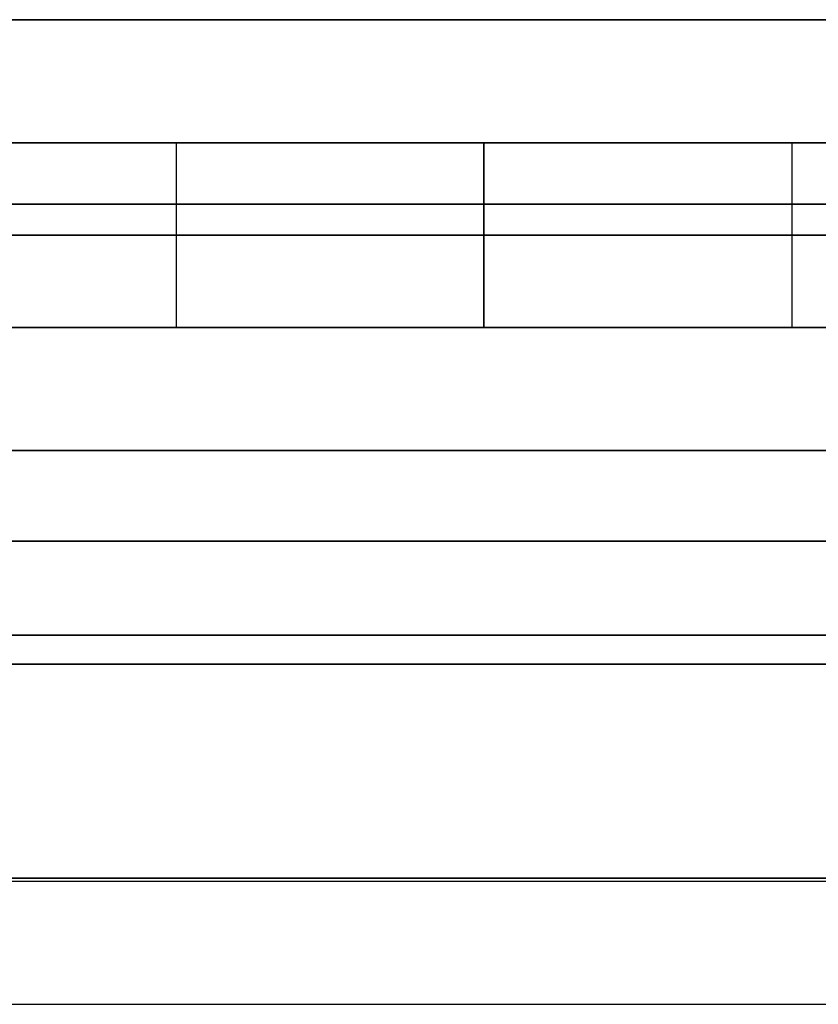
# Model space of a CAD drawing. Header units: millimetres. Extents: x -175 to 175, y -101 to 102.
# Tile 69 of 133: x -55 to -42, y 86 to 102. Entities that reach past the tile are written whole.
import ezdxf

# ---------------------------------------------------------------- set-up
doc = ezdxf.new("R2010")
doc.units = ezdxf.units.MM
doc.layers.add('Livello 01', color=7, linetype='Continuous')

# ---------------------------------------------------------------- blocks, each defined once
blk = doc.blocks.new('MCP098A17_04')
at = {"layer": 'Livello 01', "color": 254, "true_color": 0xcad1ee}
for p, q in [((-67.5, 5, 1.5), (-67.5, 141, 1.5)), ((67.5, 141, 1.5), (67.5, 5, 1.5)), ((0, 52.603, 3), (0, 55.925, 3)), ((0, 52.603), (0, 55.925)), ((0, 52.603, 3), (0, 52.603)), ((0, 42.603, 3), (0, 42.603)), ((0, -55.925, 3), (0, 42.603, 3)), ((0, -55.925), (0, 42.603))]:
    blk.add_line(p, q, dxfattribs=at)
for centre, start, end in [((0, 47.603, 3), 360, 180), ((0, 47.603), 360, 180), ((0, 47.603), 180, 0)]:
    blk.add_arc(centre, 5, start, end, dxfattribs=at)
at = {"layer": 'Livello 01', "color": 254, "true_color": 0xcad1ee, "extrusion": (0, 0, -1)}
for centre, start, end in [((0, 47.603, -1.5), 0, 180), ((0, 47.603, -3), 180, 0), ((0, 47.603, -1.5), 180, 0)]:
    blk.add_arc(centre, 5, start, end, dxfattribs=at)
at = {"layer": 'Livello 01', "color": 254, "true_color": 0xcad1ee}
for points in [[(-67.5, 5, 3), (-67.5, 141, 3)], [(-67.5, 5), (-67.5, 141)], [(67.5, 141, 3), (67.5, 5, 3)], [(67.5, 141), (67.5, 5)], [(-5, 47.603, 3), (-5, 47.603)], [(5, 47.603), (5, 47.603, 3)]]:
    blk.add_open_spline(points, degree=1, dxfattribs=at)

msp = doc.modelspace()

# ---------------------------------------------------------------- linework, layer by layer
at = {"layer": 'Livello 01', "color": 254, "true_color": 0xcad1ee}
for p, q in [((-142, 101.5, 43), (142, 101.5, 43)), ((142, 101.5, -264), (-142, 101.5, -264)), ((-23.464, 101.5, -110.5), (-57.4, 101.5, -110.5)), ((-142, 99.5, 43), (142, 99.5, 43)), ((142, 99.5, -264), (-142, 99.5, -264)), ((-23.464, 99.5, -110.5), (-57.4, 99.5, -110.5)), ((-142, 94.5, 33.6), (142, 94.5, 33.6)), ((-142, 94.5, -254.6), (142, 94.5, -254.6)), ((-142, 93.025, 30.5), (142, 93.025, 30.5)), ((-142, 93.025, 32.5), (142, 93.025, 32.5)), ((142, 93.025, -251.5), (-142, 93.025, -251.5)), ((142, 93.025, -253.5), (-142, 93.025, -253.5)), ((-142, 91.025, 34.6), (142, 91.025, 34.6)), ((-142, 91.025, 32.6), (142, 91.025, 32.6)), ((142, 91.025, -255.6), (-142, 91.025, -255.6)), ((142, 91.025, -253.6), (-142, 91.025, -253.6)), ((-142, 87.5, 32.55), (142, 87.5, 32.55)), ((-142, 87.5, -253.55), (142, 87.5, -253.55)), ((-142, 85.5, -253.55), (142, 85.5, -253.55))]:
    msp.add_line(p, q, dxfattribs=at)
for points in [[(142, 101.5, 33.5), (-142, 101.5, 33.5)], [(-142, 101.5, 52.5), (142, 101.5, 52.5)], [(142, 101.5, -195.5), (-142, 101.5, -195.5)], [(-142, 101.5, -25.5), (142, 101.5, -25.5)], [(142, 101.5, -273.5), (-142, 101.5, -273.5)], [(-142, 101.5, -254.5), (142, 101.5, -254.5)], [(142, 99.5, 33.5), (-142, 99.5, 33.5)], [(-142, 99.5, 52.5), (142, 99.5, 52.5)], [(142, 99.5, -195.5), (-142, 99.5, -195.5)], [(-142, 99.5, -25.5), (142, 99.5, -25.5)], [(-142, 99.5, -254.5), (142, 99.5, -254.5)], [(142, 99.5, -273.5), (-142, 99.5, -273.5)], [(142, 98.5, 30.5), (-142, 98.5, 30.5)], [(142, 98.5, 32.5), (-142, 98.5, 32.5)], [(142, 98.5, -198.5), (-142, 98.5, -198.5)], [(142, 98.5, -196.5), (-142, 98.5, -196.5)], [(142, 98.5, -22.5), (-142, 98.5, -22.5)], [(142, 98.5, -24.5), (-142, 98.5, -24.5)], [(-142, 98.5, -251.5), (142, 98.5, -251.5)], [(-142, 98.5, -253.5), (142, 98.5, -253.5)], [(-142, 94.5, 32.6), (142, 94.5, 32.6)], [(142, 94.5, 34.6), (-142, 94.5, 34.6)], [(-142, 94.5, -255.6), (142, 94.5, -255.6)], [(142, 94.5, -253.6), (-142, 94.5, -253.6)], [(142, 91.5, 62.5), (-142, 91.5, 62.5)], [(142, 91.5, 60.5), (-142, 91.5, 60.5)], [(-142, 91.5, -283.5), (142, 91.5, -283.5)], [(-142, 91.5, -281.5), (142, 91.5, -281.5)], [(142, 87.55, 30.5), (-142, 87.55, 30.5)], [(142, 87.55, 32.5), (-142, 87.55, 32.5)], [(-142, 87.55, 34.6), (142, 87.55, 34.6)], [(-142, 87.55, 32.6), (142, 87.55, 32.6)], [(-142, 87.55, -251.5), (142, 87.55, -251.5)], [(-142, 87.55, -253.5), (142, 87.55, -253.5)], [(142, 87.55, -255.6), (-142, 87.55, -255.6)], [(142, 87.55, -253.6), (-142, 87.55, -253.6)]]:
    msp.add_open_spline(points, degree=1, dxfattribs=at)

# ---------------------------------------------------------------- block references
at = {"layer": 'Livello 01', "extrusion": (3.55881e-32, 1, 3.33067e-16), "rotation": 269.9999999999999}
msp.add_blockref('MCP098A17_04', (0, -110.5, 96.5), dxfattribs=at)

doc.saveas('drawing.dxf')
